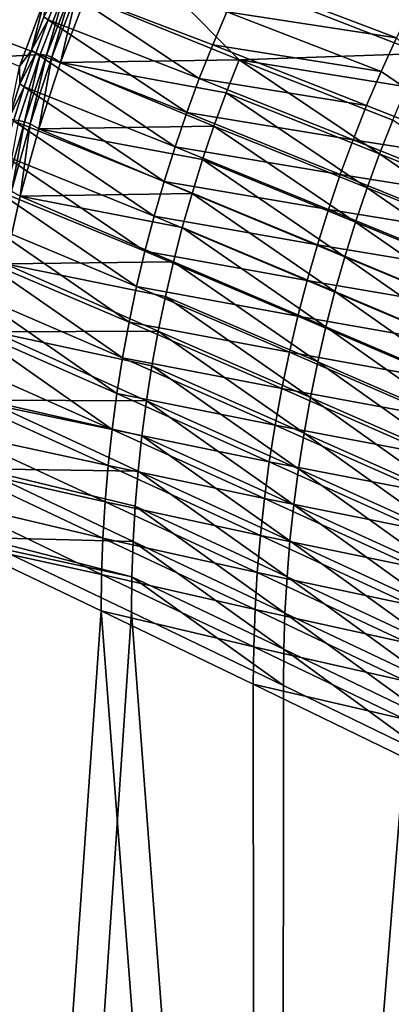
# Model space of a CAD drawing. Header units: metres. Extents: x -900 to 900, y -400 to 400.
# Tile 52 of 241: x -833 to -797, y 156 to 251. Entities that reach past the tile are written whole.
import ezdxf

# ---------------------------------------------------------------- set-up
doc = ezdxf.new("R2010")
doc.units = ezdxf.units.M

msp = doc.modelspace()

# ---------------------------------------------------------------- linework, layer by layer
at = {"layer": 'top'}
for points in [[(-830.715027, 252.696686, -32.470959), (-833.151306, 246.118698, -32.471024), (-879.697144, 265.662842, -3.399924)], [(-878.28363, 265.150696, -0.803848), (-831.150696, 247.296341, -29.87303), (-828.646057, 253.807877, -29.872698)], [(-831.150696, 247.296341, -29.87303), (-878.28363, 265.150696, -0.803848), (-858.114075, 245.777359, -15.338564)], [(-824.057068, 258.968414, -31.941746), (-826.774048, 252.802017, -31.93471), (-811.961731, 246.785278, -58.276974)], [(-791.217102, 253.63916, -84.764809), (-824.057068, 258.968414, -31.941746), (-792.817627, 250.524323, -84.74662)], [(-824.057068, 258.968414, -31.941746), (-794.339844, 247.372131, -84.729836), (-792.817627, 250.524323, -84.74662)], [(-794.339844, 247.372131, -84.729836), (-824.057068, 258.968414, -31.941746), (-811.961731, 246.785278, -58.276974)], [(-813.152405, 251.414993, -59.279293), (-811.705566, 254.587936, -59.286861), (-796.807251, 248.886673, -85.787567)], [(-811.705566, 254.587936, -59.286861), (-793.629639, 255.246994, -85.817505), (-796.807251, 248.886673, -85.787567)], [(-828.646057, 253.807877, -29.872698), (-831.150696, 247.296341, -29.87303), (-830.554871, 247.231796, -30.284966)], [(-830.394653, 250.622208, -33.498531), (-830.815552, 250.931641, -32.918831), (-829.125183, 253.813858, -33.499157)], [(-828.116272, 253.566528, -30.28499), (-828.646057, 253.807877, -29.872698), (-830.554871, 247.231796, -30.284966)], [(-830.554871, 247.231796, -30.284966), (-830.023193, 247.041626, -30.770933), (-828.116272, 253.566528, -30.28499)], [(-830.394653, 250.622208, -33.498531), (-829.125183, 253.813858, -33.499157), (-815.811035, 244.964935, -59.265141)], [(-830.023193, 247.041626, -30.770933), (-827.594299, 253.350235, -30.771168), (-828.116272, 253.566528, -30.28499)], [(-815.811035, 244.964935, -59.265141), (-829.125183, 253.813858, -33.499157), (-814.521179, 248.206696, -59.272049)], [(-829.125183, 253.813858, -33.499157), (-813.152405, 251.414993, -59.279293), (-814.521179, 248.206696, -59.272049)], [(-833.151306, 246.118698, -32.471024), (-830.715027, 252.696686, -32.470959), (-832.008057, 247.71521, -32.91885)], [(-830.715027, 252.696686, -32.470959), (-830.815552, 250.931641, -32.918831), (-832.008057, 247.71521, -32.91885)], [(-830.023193, 247.041626, -30.770933), (-829.187195, 246.511551, -31.93309), (-827.594299, 253.350235, -30.771168)], [(-829.187195, 246.511551, -31.93309), (-826.774048, 252.802017, -31.93471), (-827.594299, 253.350235, -30.771168)], [(-811.961731, 246.785278, -58.276974), (-826.774048, 252.802017, -31.93471), (-829.187195, 246.511551, -31.93309)], [(-832.008057, 247.71521, -32.91885), (-830.815552, 250.931641, -32.918831), (-830.394653, 250.622208, -33.498531)], [(-831.586304, 247.40184, -33.498463), (-832.008057, 247.71521, -32.91885), (-830.394653, 250.622208, -33.498531)], [(-831.586304, 247.40184, -33.498463), (-830.394653, 250.622208, -33.498531), (-817.02124, 241.69165, -59.258587)], [(-817.02124, 241.69165, -59.258587), (-830.394653, 250.622208, -33.498531), (-815.811035, 244.964935, -59.265141)], [(-814.521179, 248.206696, -59.272049), (-813.152405, 251.414993, -59.279293), (-798.278442, 245.647812, -85.773445)], [(-813.152405, 251.414993, -59.279293), (-796.807251, 248.886673, -85.787567), (-798.278442, 245.647812, -85.773445)], [(-798.278442, 245.647812, -85.773445), (-796.807251, 248.886673, -85.787567), (-784.938721, 236.564301, -112.309631)], [(-814.521179, 248.206696, -59.272049), (-799.670105, 242.372345, -85.759926), (-815.811035, 244.964935, -59.265141)], [(-814.521179, 248.206696, -59.272049), (-798.278442, 245.647812, -85.773445), (-799.670105, 242.372345, -85.759926)], [(-833.251465, 240.941284, -29.872353), (-831.150696, 247.296341, -29.87303), (-858.114075, 245.777359, -15.338564)], [(-831.150696, 247.296341, -29.87303), (-833.251465, 240.941284, -29.872353), (-832.679504, 240.781891, -30.285084)], [(-833.151306, 246.118698, -32.471024), (-832.008057, 247.71521, -32.91885), (-833.121033, 244.469772, -32.918949)], [(-833.121033, 244.469772, -32.918949), (-832.008057, 247.71521, -32.91885), (-831.586304, 247.40184, -33.498463)], [(-832.69928, 244.155487, -33.498955), (-833.121033, 244.469772, -32.918949), (-831.586304, 247.40184, -33.498463)], [(-832.69928, 244.155487, -33.498955), (-831.586304, 247.40184, -33.498463), (-818.151123, 238.388733, -59.252411)], [(-830.554871, 247.231796, -30.284966), (-831.150696, 247.296341, -29.87303), (-832.679504, 240.781891, -30.285084)], [(-832.679504, 240.781891, -30.285084), (-832.138062, 240.617905, -30.772385), (-830.554871, 247.231796, -30.284966)], [(-832.138062, 240.617905, -30.772385), (-830.023193, 247.041626, -30.770933), (-830.554871, 247.231796, -30.284966)], [(-832.138062, 240.617905, -30.772385), (-831.289978, 240.118759, -31.936989), (-830.023193, 247.041626, -30.770933)], [(-818.151123, 238.388733, -59.252411), (-831.586304, 247.40184, -33.498463), (-817.02124, 241.69165, -59.258587)], [(-831.289978, 240.118759, -31.936989), (-829.187195, 246.511551, -31.93309), (-830.023193, 247.041626, -30.770933)], [(-794.339844, 247.372131, -84.729836), (-811.961731, 246.785278, -58.276974), (-795.782532, 244.184616, -84.714478)], [(-834.154236, 241.197723, -32.919128), (-833.151306, 246.118698, -32.471024), (-833.121033, 244.469772, -32.918949)], [(-831.289978, 240.118759, -31.936989), (-814.399597, 240.389511, -58.264301), (-829.187195, 246.511551, -31.93309)], [(-829.187195, 246.511551, -31.93309), (-813.220886, 243.601486, -58.270046), (-811.961731, 246.785278, -58.276974)], [(-814.399597, 240.389511, -58.264301), (-813.220886, 243.601486, -58.270046), (-829.187195, 246.511551, -31.93309)], [(-813.220886, 243.601486, -58.270046), (-798.424927, 237.7117, -84.688156), (-811.961731, 246.785278, -58.276974)], [(-811.961731, 246.785278, -58.276974), (-798.424927, 237.7117, -84.688156), (-797.144531, 240.963806, -84.700577)], [(-811.961731, 246.785278, -58.276974), (-797.144531, 240.963806, -84.700577), (-795.782532, 244.184616, -84.714478)], [(-815.811035, 244.964935, -59.265141), (-800.981384, 239.062164, -85.747047), (-817.02124, 241.69165, -59.258587)], [(-799.670105, 242.372345, -85.759926), (-800.981384, 239.062164, -85.747047), (-815.811035, 244.964935, -59.265141)], [(-798.278442, 245.647812, -85.773445), (-784.938721, 236.564301, -112.309631), (-799.670105, 242.372345, -85.759926)], [(-834.154236, 241.197723, -32.919128), (-833.121033, 244.469772, -32.918949), (-832.69928, 244.155487, -33.498955)], [(-833.732727, 240.88588, -33.500019), (-834.154236, 241.197723, -32.919128), (-832.69928, 244.155487, -33.498955)], [(-833.732727, 240.88588, -33.500019), (-832.69928, 244.155487, -33.498955), (-819.19989, 235.058182, -59.24662)], [(-819.19989, 235.058182, -59.24662), (-832.69928, 244.155487, -33.498955), (-818.151123, 238.388733, -59.252411)], [(-799.623413, 234.430222, -84.677231), (-813.220886, 243.601486, -58.270046), (-814.399597, 240.389511, -58.264301)], [(-799.623413, 234.430222, -84.677231), (-798.424927, 237.7117, -84.688156), (-813.220886, 243.601486, -58.270046)], [(-799.670105, 242.372345, -85.759926), (-784.938721, 236.564301, -112.309631), (-800.981384, 239.062164, -85.747047)], [(-817.02124, 241.69165, -59.258587), (-802.211609, 235.719208, -85.73484), (-818.151123, 238.388733, -59.252411)], [(-800.981384, 239.062164, -85.747047), (-802.211609, 235.719208, -85.73484), (-817.02124, 241.69165, -59.258587)], [(-834.685791, 237.595779, -33.501656), (-833.732727, 240.88588, -33.500019), (-820.167053, 231.701935, -59.241241)], [(-832.679504, 240.781891, -30.285084), (-833.251465, 240.941284, -29.872353), (-834.486694, 234.23587, -30.285343)], [(-834.486694, 234.23587, -30.285343), (-833.93573, 234.098236, -30.775509), (-832.679504, 240.781891, -30.285084)], [(-833.93573, 234.098236, -30.775509), (-832.138062, 240.617905, -30.772385), (-832.679504, 240.781891, -30.285084)], [(-833.93573, 234.098236, -30.775509), (-833.075684, 233.645386, -31.946514), (-832.138062, 240.617905, -30.772385)], [(-820.167053, 231.701935, -59.241241), (-833.732727, 240.88588, -33.500019), (-819.19989, 235.058182, -59.24662)], [(-833.075684, 233.645386, -31.946514), (-831.289978, 240.118759, -31.936989), (-832.138062, 240.617905, -30.772385)], [(-815.497681, 237.15123, -58.259758), (-814.399597, 240.389511, -58.264301), (-831.289978, 240.118759, -31.936989)], [(-800.739868, 231.121246, -84.667824), (-814.399597, 240.389511, -58.264301), (-815.497681, 237.15123, -58.259758)], [(-800.739868, 231.121246, -84.667824), (-799.623413, 234.430222, -84.677231), (-814.399597, 240.389511, -58.264301)], [(-798.424927, 237.7117, -84.688156), (-783.75, 231.842865, -111.17807), (-797.144531, 240.963806, -84.700577)], [(-831.289978, 240.118759, -31.936989), (-833.075684, 233.645386, -31.946514), (-816.514954, 233.888519, -58.256424)], [(-816.514954, 233.888519, -58.256424), (-815.497681, 237.15123, -58.259758), (-831.289978, 240.118759, -31.936989)], [(-818.151123, 238.388733, -59.252411), (-803.360046, 232.345428, -85.723335), (-819.19989, 235.058182, -59.24662)], [(-802.211609, 235.719208, -85.73484), (-803.360046, 232.345428, -85.723335), (-818.151123, 238.388733, -59.252411)], [(-800.981384, 239.062164, -85.747047), (-786.273254, 233.183121, -112.292091), (-802.211609, 235.719208, -85.73484)], [(-784.938721, 236.564301, -112.309631), (-786.273254, 233.183121, -112.292091), (-800.981384, 239.062164, -85.747047)], [(-835.557739, 234.287903, -33.503876), (-834.685791, 237.595779, -33.501656), (-821.051941, 228.321991, -59.236286)], [(-821.051941, 228.321991, -59.236286), (-834.685791, 237.595779, -33.501656), (-820.167053, 231.701935, -59.241241)], [(-784.970093, 228.489502, -111.162621), (-798.424927, 237.7117, -84.688156), (-799.623413, 234.430222, -84.677231)], [(-784.970093, 228.489502, -111.162621), (-783.75, 231.842865, -111.17807), (-798.424927, 237.7117, -84.688156)], [(-801.773987, 227.786713, -84.659973), (-815.497681, 237.15123, -58.259758), (-816.514954, 233.888519, -58.256424)], [(-801.773987, 227.786713, -84.659973), (-800.739868, 231.121246, -84.667824), (-815.497681, 237.15123, -58.259758)], [(-802.211609, 235.719208, -85.73484), (-787.525146, 229.768021, -112.27549), (-803.360046, 232.345428, -85.723335)], [(-786.273254, 233.183121, -112.292091), (-787.525146, 229.768021, -112.27549), (-802.211609, 235.719208, -85.73484)], [(-819.19989, 235.058182, -59.24662), (-804.425964, 228.94278, -85.712563), (-820.167053, 231.701935, -59.241241)], [(-803.360046, 232.345428, -85.723335), (-804.425964, 228.94278, -85.712563), (-819.19989, 235.058182, -59.24662)], [(-836.347595, 230.965012, -33.50668), (-835.557739, 234.287903, -33.503876), (-821.854126, 224.920334, -59.23177)], [(-821.854126, 224.920334, -59.23177), (-835.557739, 234.287903, -33.503876), (-821.051941, 228.321991, -59.236286)], [(-834.537781, 227.113174, -31.961765), (-833.075684, 233.645386, -31.946514), (-833.93573, 234.098236, -30.775509)], [(-833.075684, 233.645386, -31.946514), (-834.537781, 227.113174, -31.961765), (-818.306274, 227.297302, -58.253456)], [(-833.075684, 233.645386, -31.946514), (-817.451233, 230.603241, -58.254318), (-816.514954, 233.888519, -58.256424)], [(-817.451233, 230.603241, -58.254318), (-833.075684, 233.645386, -31.946514), (-818.306274, 227.297302, -58.253456)], [(-816.514954, 233.888519, -58.256424), (-817.451233, 230.603241, -58.254318), (-802.725708, 224.428482, -84.653687)], [(-802.725708, 224.428482, -84.653687), (-801.773987, 227.786713, -84.659973), (-816.514954, 233.888519, -58.256424)], [(-786.106506, 225.107605, -111.148964), (-799.623413, 234.430222, -84.677231), (-800.739868, 231.121246, -84.667824)], [(-786.106506, 225.107605, -111.148964), (-784.970093, 228.489502, -111.162621), (-799.623413, 234.430222, -84.677231)], [(-805.408813, 225.51326, -85.702553), (-821.051941, 228.321991, -59.236286), (-820.167053, 231.701935, -59.241241)], [(-804.425964, 228.94278, -85.712563), (-805.408813, 225.51326, -85.702553), (-820.167053, 231.701935, -59.241241)], [(-803.360046, 232.345428, -85.723335), (-788.693604, 226.320969, -112.259857), (-804.425964, 228.94278, -85.712563)], [(-787.525146, 229.768021, -112.27549), (-788.693604, 226.320969, -112.259857), (-803.360046, 232.345428, -85.723335)], [(-837.054688, 227.629852, -33.510078), (-836.347595, 230.965012, -33.50668), (-822.57312, 221.498978, -59.227715)], [(-822.57312, 221.498978, -59.227715), (-836.347595, 230.965012, -33.50668), (-821.854126, 224.920334, -59.23177)], [(-787.159119, 221.699112, -111.137146), (-800.739868, 231.121246, -84.667824), (-801.773987, 227.786713, -84.659973)], [(-787.159119, 221.699112, -111.137146), (-786.106506, 225.107605, -111.148964), (-800.739868, 231.121246, -84.667824)], [(-817.451233, 230.603241, -58.254318), (-818.306274, 227.297302, -58.253456), (-803.594849, 221.048477, -84.648994)], [(-817.451233, 230.603241, -58.254318), (-803.594849, 221.048477, -84.648994), (-802.725708, 224.428482, -84.653687)], [(-789.778076, 222.843979, -112.245239), (-805.408813, 225.51326, -85.702553), (-804.425964, 228.94278, -85.712563)], [(-788.693604, 226.320969, -112.259857), (-789.778076, 222.843979, -112.245239), (-804.425964, 228.94278, -85.712563)], [(-821.854126, 224.920334, -59.23177), (-821.051941, 228.321991, -59.236286), (-806.307983, 222.058853, -85.693336)], [(-806.307983, 222.058853, -85.693336), (-821.051941, 228.321991, -59.236286), (-805.408813, 225.51326, -85.702553)], [(-837.67804, 224.285141, -33.514072), (-837.054688, 227.629852, -33.510078), (-823.208435, 218.059952, -59.224133)], [(-823.208435, 218.059952, -59.224133), (-837.054688, 227.629852, -33.510078), (-822.57312, 221.498978, -59.227715)], [(-834.537781, 227.113174, -31.961765), (-835.669861, 220.543503, -31.982853), (-819.772034, 220.630875, -58.255516)], [(-818.306274, 227.297302, -58.253456), (-834.537781, 227.113174, -31.961765), (-819.079956, 223.972549, -58.253849)], [(-834.537781, 227.113174, -31.961765), (-819.772034, 220.630875, -58.255516), (-819.079956, 223.972549, -58.253849)], [(-818.306274, 227.297302, -58.253456), (-819.079956, 223.972549, -58.253849), (-804.381104, 217.648605, -84.645927)], [(-818.306274, 227.297302, -58.253456), (-804.381104, 217.648605, -84.645927), (-803.594849, 221.048477, -84.648994)], [(-788.127808, 218.265915, -111.12719), (-801.773987, 227.786713, -84.659973), (-802.725708, 224.428482, -84.653687)], [(-788.127808, 218.265915, -111.12719), (-787.159119, 221.699112, -111.137146), (-801.773987, 227.786713, -84.659973)], [(-806.307983, 222.058853, -85.693336), (-805.408813, 225.51326, -85.702553), (-790.777954, 219.339035, -112.231689)], [(-805.408813, 225.51326, -85.702553), (-789.778076, 222.843979, -112.245239), (-790.777954, 219.339035, -112.231689)], [(-838.217163, 220.933228, -33.518673), (-837.67804, 224.285141, -33.514072), (-823.759766, 214.605286, -59.221046)], [(-823.759766, 214.605286, -59.221046), (-837.67804, 224.285141, -33.514072), (-823.208435, 218.059952, -59.224133)], [(-822.57312, 221.498978, -59.227715), (-821.854126, 224.920334, -59.23177), (-807.123047, 218.581589, -85.684952)], [(-807.123047, 218.581589, -85.684952), (-821.854126, 224.920334, -59.23177), (-806.307983, 222.058853, -85.693336)], [(-802.725708, 224.428482, -84.653687), (-803.594849, 221.048477, -84.648994), (-789.012268, 214.809982, -111.119141)], [(-789.012268, 214.809982, -111.119141), (-788.127808, 218.265915, -111.12719), (-802.725708, 224.428482, -84.653687)], [(-819.079956, 223.972549, -58.253849), (-819.772034, 220.630875, -58.255516), (-805.084473, 214.230743, -84.644501)], [(-819.079956, 223.972549, -58.253849), (-805.084473, 214.230743, -84.644501), (-804.381104, 217.648605, -84.645927)], [(-823.208435, 218.059952, -59.224133), (-822.57312, 221.498978, -59.227715), (-807.853394, 215.083466, -85.677429)], [(-807.853394, 215.083466, -85.677429), (-822.57312, 221.498978, -59.227715), (-807.123047, 218.581589, -85.684952)], [(-791.692566, 215.808167, -112.219238), (-807.123047, 218.581589, -85.684952), (-806.307983, 222.058853, -85.693336)], [(-790.777954, 219.339035, -112.231689), (-791.692566, 215.808167, -112.219238), (-806.307983, 222.058853, -85.693336)], [(-824.226746, 211.137009, -59.218468), (-838.672241, 217.575317, -33.523891), (-838.217163, 220.933228, -33.518673)], [(-824.226746, 211.137009, -59.218468), (-838.217163, 220.933228, -33.518673), (-823.759766, 214.605286, -59.221046)], [(-835.669861, 220.543503, -31.982853), (-836.470459, 213.950562, -32.009953), (-820.910767, 213.904114, -58.262745)], [(-835.669861, 220.543503, -31.982853), (-820.382385, 217.274124, -58.258472), (-819.772034, 220.630875, -58.255516)], [(-820.382385, 217.274124, -58.258472), (-835.669861, 220.543503, -31.982853), (-820.910767, 213.904114, -58.262745)], [(-819.772034, 220.630875, -58.255516), (-820.382385, 217.274124, -58.258472), (-805.704651, 210.796753, -84.644745)], [(-819.772034, 220.630875, -58.255516), (-805.704651, 210.796753, -84.644745), (-805.084473, 214.230743, -84.644501)], [(-803.594849, 221.048477, -84.648994), (-804.381104, 217.648605, -84.645927), (-789.812439, 211.333237, -111.113022)], [(-803.594849, 221.048477, -84.648994), (-789.812439, 211.333237, -111.113022), (-789.012268, 214.809982, -111.119141)], [(-807.853394, 215.083466, -85.677429), (-807.123047, 218.581589, -85.684952), (-792.521484, 212.253403, -112.207924)], [(-807.123047, 218.581589, -85.684952), (-791.692566, 215.808167, -112.219238), (-792.521484, 212.253403, -112.207924)], [(-839.043701, 214.212402, -33.529736), (-838.672241, 217.575317, -33.523891), (-824.226746, 211.137009, -59.218468)], [(-823.759766, 214.605286, -59.221046), (-823.208435, 218.059952, -59.224133), (-808.498779, 211.566528, -85.670799)], [(-808.498779, 211.566528, -85.670799), (-823.208435, 218.059952, -59.224133), (-807.853394, 215.083466, -85.677429)], [(-805.084473, 214.230743, -84.644501), (-790.528076, 207.837601, -111.108864), (-804.381104, 217.648605, -84.645927)], [(-804.381104, 217.648605, -84.645927), (-790.528076, 207.837601, -111.108864), (-789.812439, 211.333237, -111.113022)], [(-820.382385, 217.274124, -58.258472), (-820.910767, 213.904114, -58.262745), (-806.241516, 207.348358, -84.646698)], [(-820.382385, 217.274124, -58.258472), (-806.241516, 207.348358, -84.646698), (-805.704651, 210.796753, -84.644745)], [(-824.226746, 211.137009, -59.218468), (-823.759766, 214.605286, -59.221046), (-809.058716, 208.032837, -85.665085)], [(-823.759766, 214.605286, -59.221046), (-808.498779, 211.566528, -85.670799), (-809.058716, 208.032837, -85.665085)], [(-808.498779, 211.566528, -85.670799), (-807.853394, 215.083466, -85.677429), (-793.264221, 208.676788, -112.197807)], [(-807.853394, 215.083466, -85.677429), (-792.521484, 212.253403, -112.207924), (-793.264221, 208.676788, -112.197807)], [(-839.331848, 210.845505, -33.536213), (-839.043701, 214.212402, -33.529736), (-824.609192, 207.65715, -59.216419)], [(-824.609192, 207.65715, -59.216419), (-839.043701, 214.212402, -33.529736), (-824.226746, 211.137009, -59.218468)], [(-836.470459, 213.950562, -32.009953), (-836.942505, 207.342529, -32.043297), (-821.721008, 207.131516, -58.275372)], [(-820.910767, 213.904114, -58.262745), (-836.470459, 213.950562, -32.009953), (-821.357056, 210.522659, -58.268368)], [(-836.470459, 213.950562, -32.009953), (-821.721008, 207.131516, -58.275372), (-821.357056, 210.522659, -58.268368)], [(-820.910767, 213.904114, -58.262745), (-821.357056, 210.522659, -58.268368), (-806.695007, 203.887207, -84.650414)], [(-820.910767, 213.904114, -58.262745), (-806.695007, 203.887207, -84.650414), (-806.241516, 207.348358, -84.646698)], [(-805.084473, 214.230743, -84.644501), (-805.704651, 210.796753, -84.644745), (-791.159058, 204.324936, -111.106728)], [(-790.528076, 207.837601, -111.108864), (-805.084473, 214.230743, -84.644501), (-791.159058, 204.324936, -111.106728)], [(-839.537109, 207.475601, -33.543339), (-839.331848, 210.845505, -33.536213), (-824.906738, 204.167801, -59.214916)], [(-824.906738, 204.167801, -59.214916), (-839.331848, 210.845505, -33.536213), (-824.609192, 207.65715, -59.216419)], [(-809.532898, 204.484421, -85.660332), (-824.609192, 207.65715, -59.216419), (-824.226746, 211.137009, -59.218468)], [(-809.058716, 208.032837, -85.665085), (-809.532898, 204.484421, -85.660332), (-824.226746, 211.137009, -59.218468)], [(-809.058716, 208.032837, -85.665085), (-808.498779, 211.566528, -85.670799), (-793.92041, 205.080399, -112.188911)], [(-808.498779, 211.566528, -85.670799), (-793.264221, 208.676788, -112.197807), (-793.92041, 205.080399, -112.188911)], [(-805.704651, 210.796753, -84.644745), (-806.241516, 207.348358, -84.646698), (-791.705261, 200.79689, -111.106644)], [(-805.704651, 210.796753, -84.644745), (-791.705261, 200.79689, -111.106644), (-791.159058, 204.324936, -111.106728)], [(-821.357056, 210.522659, -58.268368), (-821.721008, 207.131516, -58.275372), (-807.064819, 200.414993, -84.655922)], [(-821.357056, 210.522659, -58.268368), (-807.064819, 200.414993, -84.655922), (-806.695007, 203.887207, -84.650414)], [(-794.489685, 201.466309, -112.181282), (-809.532898, 204.484421, -85.660332), (-809.058716, 208.032837, -85.665085)], [(-793.92041, 205.080399, -112.188911), (-794.489685, 201.466309, -112.181282), (-809.058716, 208.032837, -85.665085)], [(-839.659851, 204.103729, -33.551121), (-839.537109, 207.475601, -33.543339), (-825.119324, 200.67099, -59.21397)], [(-825.119324, 200.67099, -59.21397), (-839.537109, 207.475601, -33.543339), (-824.906738, 204.167801, -59.214916)], [(-836.942505, 207.342529, -32.043297), (-837.088806, 200.727341, -32.083122), (-822.201416, 200.32811, -58.293579)], [(-836.942505, 207.342529, -32.043297), (-822.002502, 203.732605, -58.283779), (-821.721008, 207.131516, -58.275372)], [(-822.002502, 203.732605, -58.283779), (-836.942505, 207.342529, -32.043297), (-822.201416, 200.32811, -58.293579)], [(-824.906738, 204.167801, -59.214916), (-824.609192, 207.65715, -59.216419), (-809.921143, 200.92337, -85.656563)], [(-824.609192, 207.65715, -59.216419), (-809.532898, 204.484421, -85.660332), (-809.921143, 200.92337, -85.656563)], [(-821.721008, 207.131516, -58.275372), (-822.002502, 203.732605, -58.283779), (-807.350952, 196.933594, -84.663261)], [(-821.721008, 207.131516, -58.275372), (-807.350952, 196.933594, -84.663261), (-807.064819, 200.414993, -84.655922)], [(-806.241516, 207.348358, -84.646698), (-806.695007, 203.887207, -84.650414), (-792.166565, 197.255035, -111.108681)], [(-806.241516, 207.348358, -84.646698), (-792.166565, 197.255035, -111.108681), (-791.705261, 200.79689, -111.106644)], [(-825.246826, 197.168793, -59.213604), (-838.886902, 200.157028, -35), (-839.659851, 204.103729, -33.551121)], [(-825.246826, 197.168793, -59.213604), (-839.659851, 204.103729, -33.551121), (-825.119324, 200.67099, -59.21397)], [(-825.119324, 200.67099, -59.21397), (-824.906738, 204.167801, -59.214916), (-810.223145, 197.351715, -85.653809)], [(-824.906738, 204.167801, -59.214916), (-809.921143, 200.92337, -85.656563), (-810.223145, 197.351715, -85.653809)], [(-809.921143, 200.92337, -85.656563), (-809.532898, 204.484421, -85.660332), (-794.97168, 197.836578, -112.174965)], [(-809.532898, 204.484421, -85.660332), (-794.489685, 201.466309, -112.181282), (-794.97168, 197.836578, -112.174965)], [(-822.201416, 200.32811, -58.293579), (-807.553101, 193.445679, -84.672424), (-822.002502, 203.732605, -58.283779)], [(-822.002502, 203.732605, -58.283779), (-807.553101, 193.445679, -84.672424), (-807.350952, 196.933594, -84.663261)], [(-806.695007, 203.887207, -84.650414), (-807.064819, 200.414993, -84.655922), (-792.542847, 193.700989, -111.1129)], [(-806.695007, 203.887207, -84.650414), (-792.542847, 193.700989, -111.1129), (-792.166565, 197.255035, -111.108681)], [(-822.201416, 200.32811, -58.293579), (-837.088806, 200.727341, -32.083122), (-822.317627, 196.920303, -58.304752)], [(-837.088806, 200.727341, -32.083122), (-835.441956, 199.761124, -35), (-822.317627, 196.920303, -58.304752)], [(-810.438843, 193.771561, -85.652107), (-825.246826, 197.168793, -59.213604), (-825.119324, 200.67099, -59.21397)], [(-810.223145, 197.351715, -85.653809), (-810.438843, 193.771561, -85.652107), (-825.119324, 200.67099, -59.21397)], [(-822.317627, 196.920303, -58.304752), (-807.671082, 189.954071, -84.683388), (-822.201416, 200.32811, -58.293579)], [(-807.671082, 189.954071, -84.683388), (-807.553101, 193.445679, -84.672424), (-822.201416, 200.32811, -58.293579)], [(-810.223145, 197.351715, -85.653809), (-809.921143, 200.92337, -85.656563), (-795.366211, 194.193298, -112.170006)], [(-809.921143, 200.92337, -85.656563), (-794.97168, 197.836578, -112.174965), (-795.366211, 194.193298, -112.170006)], [(-807.064819, 200.414993, -84.655922), (-807.350952, 196.933594, -84.663261), (-792.833984, 190.136627, -111.119339)], [(-807.064819, 200.414993, -84.655922), (-792.833984, 190.136627, -111.119339), (-792.542847, 193.700989, -111.1129)], [(-825.289124, 193.663269, -59.213837), (-838.886902, 200.157028, -35), (-825.246826, 197.168793, -59.213604)], [(-838.886902, 0.734328, -35), (-838.886902, 200.157028, -35), (-825.289124, 193.663269, -59.213837)], [(-822.317627, 196.920303, -58.304752), (-835.441956, 199.761124, -35), (-822.350769, 193.510361, -58.322521)], [(-822.350769, 193.510361, -58.322521), (-835.441956, 199.761124, -35), (-835.441956, 0.734328, -35)], [(-810.568054, 190.184967, -85.651489), (-825.289124, 193.663269, -59.213837), (-825.246826, 197.168793, -59.213604)], [(-810.438843, 193.771561, -85.652107), (-810.568054, 190.184967, -85.651489), (-825.246826, 197.168793, -59.213604)], [(-822.350769, 193.510361, -58.322521), (-807.704712, 186.459137, -84.708839), (-822.317627, 196.920303, -58.304752)], [(-807.704712, 186.459137, -84.708839), (-807.671082, 189.954071, -84.683388), (-822.317627, 196.920303, -58.304752)], [(-795.673096, 190.538559, -112.166435), (-810.438843, 193.771561, -85.652107), (-810.223145, 197.351715, -85.653809)], [(-795.366211, 194.193298, -112.170006), (-795.673096, 190.538559, -112.166435), (-810.223145, 197.351715, -85.653809)], [(-807.350952, 196.933594, -84.663261), (-807.553101, 193.445679, -84.672424), (-793.039673, 186.565002, -111.127991)], [(-807.350952, 196.933594, -84.663261), (-793.039673, 186.565002, -111.127991), (-792.833984, 190.136627, -111.119339)], [(-810.437317, 0.734328, -85.966187), (-838.886902, 0.734328, -35), (-825.289124, 193.663269, -59.213837)], [(-810.610718, 186.594025, -85.651978), (-825.289124, 193.663269, -59.213837), (-810.568054, 190.184967, -85.651489)], [(-810.437317, 0.734328, -85.966187), (-825.289124, 193.663269, -59.213837), (-810.610718, 186.594025, -85.651978)], [(-795.89209, 186.874466, -112.164307), (-810.568054, 190.184967, -85.651489), (-810.438843, 193.771561, -85.652107)], [(-795.673096, 190.538559, -112.166435), (-795.89209, 186.874466, -112.164307), (-810.438843, 193.771561, -85.652107)], [(-807.810669, 0.734328, -84.516914), (-822.350769, 193.510361, -58.322521), (-835.441956, 0.734328, -35)], [(-807.810669, 0.734328, -84.516914), (-807.704712, 186.459137, -84.708839), (-822.350769, 193.510361, -58.322521)], [(-807.671082, 189.954071, -84.683388), (-793.159607, 182.98938, -111.138824), (-807.553101, 193.445679, -84.672424)], [(-807.553101, 193.445679, -84.672424), (-793.159607, 182.98938, -111.138824), (-793.039673, 186.565002, -111.127991)], [(-796.023132, 183.203125, -112.163651), (-810.610718, 186.594025, -85.651978), (-810.568054, 190.184967, -85.651489)], [(-795.89209, 186.874466, -112.164307), (-796.023132, 183.203125, -112.163651), (-810.568054, 190.184967, -85.651489)], [(-807.704712, 186.459137, -84.708839), (-793.191345, 179.409363, -111.170433), (-807.671082, 189.954071, -84.683388)], [(-793.191345, 179.409363, -111.170433), (-793.159607, 182.98938, -111.138824), (-807.671082, 189.954071, -84.683388)], [(-796.066223, 179.526642, -112.16452), (-810.610718, 186.594025, -85.651978), (-796.023132, 183.203125, -112.163651)], [(-796.066223, 179.526642, -112.16452), (-810.437317, 0.734328, -85.966187), (-810.610718, 186.594025, -85.651978)], [(-793.191345, 179.409363, -111.170433), (-807.704712, 186.459137, -84.708839), (-807.810669, 0.734328, -84.516914)], [(-781.700806, 0.734328, -138.667664), (-810.437317, 0.734328, -85.966187), (-796.066223, 179.526642, -112.16452)], [(-779.059814, 0.734328, -137.244614), (-793.191345, 179.409363, -111.170433), (-807.810669, 0.734328, -84.516914)]]:
    msp.add_3dface(points, dxfattribs=at)

doc.saveas('drawing.dxf')
